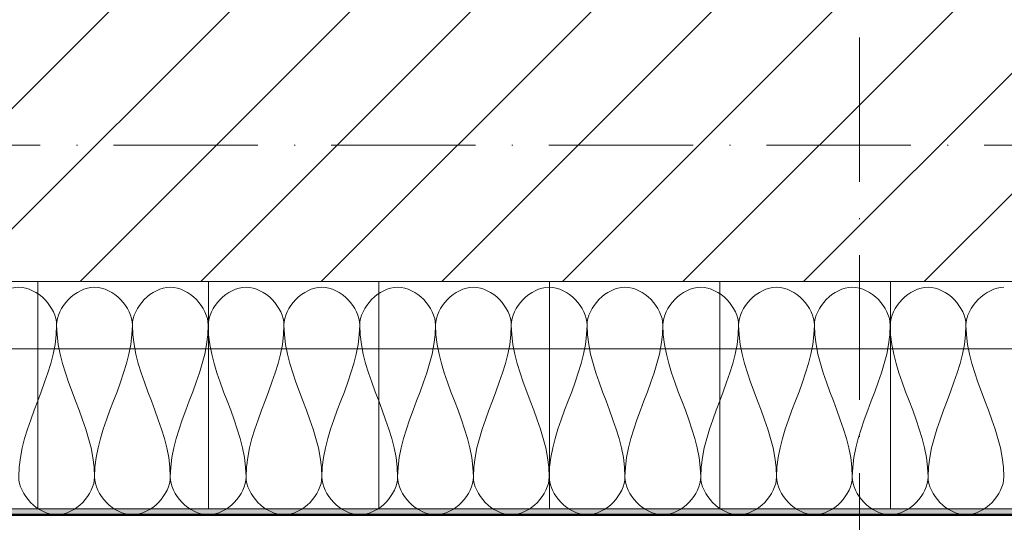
# Model space of a CAD drawing. Header units: millimetres. Extents: x -175722 to -110961, y 52375 to 104640.
# Tile 78 of 181: x -155082 to -154996, y 79524 to 79569. Entities that reach past the tile are written whole.
import ezdxf

# ---------------------------------------------------------------- set-up
doc = ezdxf.new("R2010")
doc.units = ezdxf.units.MM
doc.linetypes.add('Linia siatki', pattern=[19.05, 12.7, -3.175, 0, -3.175])
for name, color, linetype, lineweight in [('A-DETL', 90, 'Continuous', 5), ('A-WALL', 113, 'Continuous', 5), ('A-WALL-PATT', 111, 'Continuous', 50), ('G-ANNO-SYMB', 111, 'Continuous', 5), ('S-GRID', 1, 'Continuous', 5)]:
    doc.layers.add(name, color=color, linetype=linetype, lineweight=lineweight)

# ---------------------------------------------------------------- blocks, each defined once
blk = doc.blocks.new('1')
at = {"layer": 'A-WALL-PATT', "lineweight": 5}
h = blk.add_hatch(dxfattribs=at)
h.set_pattern_fill('FP_3', color=256, scale=0.1, style=0, pattern_type=2)
h.set_pattern_definition([(45, (-124135.7194, 82209.603), (-5.3033009, 5.3033009), [])])
h.paths.add_polyline_path([(-152119.154, 84737.747), (-152078.654, 84737.747), (-152078.654, 84761.747), (-152119.154, 84761.747), (-152119.154, 84738.043)])
h.paths.add_polyline_path([(-150959.154, 84737.747), (-150959.154, 84761.747), (-151534.654, 84761.747), (-151534.654, 84737.747), (-151042.174, 84737.747)])
h.paths.add_polyline_path([(-150935.154, 84737.747), (-150332.154, 84737.747), (-150332.154, 84761.747), (-150935.154, 84761.747), (-150935.154, 84760.809)])
h.paths.add_polyline_path([(-151559.654, 84737.747), (-151559.654, 84761.747), (-152028.654, 84761.747), (-152028.654, 84737.747), (-151783.325, 84737.747)])
h = blk.add_hatch(dxfattribs=at)
h.set_pattern_fill('FP_2', color=256, scale=0.1, style=0, pattern_type=2)
h.set_pattern_definition([(0, (-124135.72, 82209.603), (0, 15), []), (90, (-124135.72, 82209.603), (-15, 9e-16), [])])
h.paths.add_polyline_path([(-150288.154, 84717.747), (-150288.154, 84737.747), (-152028.654, 84737.747), (-152028.654, 84717.747), (-150300.995, 84717.747)])
h.paths.add_polyline_path([(-152153.915, 84717.747), (-152078.654, 84717.747), (-152078.654, 84737.747), (-152159.154, 84737.747), (-152159.154, 84717.747)])
h = blk.add_hatch(dxfattribs=at)
h.set_pattern_fill('FP_1', color=256, scale=0.1, style=0, pattern_type=2)
h.set_pattern_definition([(37.5, (-124135.7194, 82209.6026), (-0.2031655, 6.2155416), [0.1676, -4.7356, 0.1676, -5.3162, -5.2419]), (37.5, (-124135.7194, 82209.6026), (-0.2031655, 6.2155416), [-10.3871, 0.1676, -5.0743]), (7.5, (-124135.719, 82209.603), (5.7089758, 9.103654), [0.1676, -2.4775, 0.1676, -4.2517, -1.6935]), (7.5, (-124135.719, 82209.603), (5.7089758, 9.103654), [-7.0645, 0.1676, -1.5259]), (327.5, (-124139.687, 82209.6026), (10.0456335, 0.0182419), [0.1676, -1.4453, 0.1676, -5.6388, -7.5806]), (327.5, (-124139.687, 82209.6026), (10.0456335, 0.0182419), [-7.4193, 0.1676, -7.413]), (317.5, (-124139.687, 82209.603), (9.697195, 2.831187), [0.1676, -0.6388, 0.1676, -3.6388, -4.3548]), (317.5, (-124139.687, 82209.603), (9.697195, 2.831187), [-4.6129, 0.1676, -4.1872])])
h.paths.add_polyline_path([(-152026.304, 84717.247), (-150287.654, 84717.247), (-150287.654, 84717.747), (-152028.654, 84717.747), (-152028.604, 84717.247)])
h.paths.add_polyline_path([(-152153.915, 84717.247), (-152078.654, 84717.262), (-152078.654, 84717.747), (-152179.154, 84717.747), (-152179.154, 84717.247)])
at = {"layer": 'A-DETL', "color": 1}
for points in [[(-150930.488, 84733.913), (-150930.488, 84735.485), (-150933.821, 84739.009), (-150937.154, 84735.485), (-150937.154, 84733.913)], [(-150923.821, 84733.913), (-150923.821, 84735.485), (-150927.154, 84739.009), (-150930.488, 84735.485), (-150930.488, 84733.913)], [(-150917.154, 84733.913), (-150917.154, 84735.485), (-150920.488, 84739.009), (-150923.821, 84735.485), (-150923.821, 84733.913)], [(-150910.488, 84733.913), (-150910.488, 84735.485), (-150913.821, 84739.009), (-150917.154, 84735.485), (-150917.154, 84733.913)], [(-150903.821, 84733.913), (-150903.821, 84735.485), (-150907.154, 84739.009), (-150910.488, 84735.485), (-150910.488, 84733.913)], [(-150897.154, 84733.913), (-150897.154, 84735.485), (-150900.488, 84739.009), (-150903.821, 84735.485), (-150903.821, 84733.913)], [(-150890.488, 84733.913), (-150890.488, 84735.485), (-150893.821, 84739.009), (-150897.154, 84735.485), (-150897.154, 84733.913)], [(-150883.821, 84733.913), (-150883.821, 84735.485), (-150887.154, 84739.009), (-150890.488, 84735.485), (-150890.488, 84733.913)], [(-150877.154, 84733.913), (-150877.154, 84735.485), (-150880.488, 84739.009), (-150883.821, 84735.485), (-150883.821, 84733.913)], [(-150870.488, 84733.913), (-150870.488, 84735.485), (-150873.821, 84739.009), (-150877.154, 84735.485), (-150877.154, 84733.913)], [(-150863.821, 84733.913), (-150863.821, 84735.485), (-150867.154, 84739.009), (-150870.488, 84735.485), (-150870.488, 84733.913)], [(-150857.154, 84733.913), (-150857.154, 84735.485), (-150860.488, 84739.009), (-150863.821, 84735.485), (-150863.821, 84733.913)], [(-150850.488, 84733.913), (-150850.488, 84735.485), (-150853.821, 84739.009), (-150857.154, 84735.485), (-150857.154, 84733.913)], [(-150847.154, 84737.247), (-150848.726, 84737.247), (-150850.488, 84735.485), (-150850.488, 84733.913)], [(-150933.821, 84720.58), (-150933.821, 84725.161), (-150930.488, 84729.332), (-150930.488, 84733.913)], [(-150930.488, 84733.913), (-150930.488, 84729.332), (-150927.154, 84725.161), (-150927.154, 84720.58)], [(-150927.154, 84720.58), (-150927.154, 84725.161), (-150923.821, 84729.332), (-150923.821, 84733.913)], [(-150923.821, 84733.913), (-150923.821, 84729.332), (-150920.488, 84725.161), (-150920.488, 84720.58)], [(-150920.488, 84720.58), (-150920.488, 84725.161), (-150917.154, 84729.332), (-150917.154, 84733.913)], [(-150917.154, 84733.913), (-150917.154, 84729.332), (-150913.821, 84725.161), (-150913.821, 84720.58)], [(-150913.821, 84720.58), (-150913.821, 84725.161), (-150910.488, 84729.332), (-150910.488, 84733.913)], [(-150910.488, 84733.913), (-150910.488, 84729.332), (-150907.154, 84725.161), (-150907.154, 84720.58)], [(-150907.154, 84720.58), (-150907.154, 84725.161), (-150903.821, 84729.332), (-150903.821, 84733.913)], [(-150903.821, 84733.913), (-150903.821, 84729.332), (-150900.488, 84725.161), (-150900.488, 84720.58)], [(-150900.488, 84720.58), (-150900.488, 84725.161), (-150897.154, 84729.332), (-150897.154, 84733.913)], [(-150897.154, 84733.913), (-150897.154, 84729.332), (-150893.821, 84725.161), (-150893.821, 84720.58)], [(-150893.821, 84720.58), (-150893.821, 84725.161), (-150890.488, 84729.332), (-150890.488, 84733.913)], [(-150890.488, 84733.913), (-150890.488, 84729.332), (-150887.154, 84725.161), (-150887.154, 84720.58)], [(-150887.154, 84720.58), (-150887.154, 84725.161), (-150883.821, 84729.332), (-150883.821, 84733.913)], [(-150883.821, 84733.913), (-150883.821, 84729.332), (-150880.488, 84725.161), (-150880.488, 84720.58)], [(-150880.488, 84720.58), (-150880.488, 84725.161), (-150877.154, 84729.332), (-150877.154, 84733.913)], [(-150877.154, 84733.913), (-150877.154, 84729.332), (-150873.821, 84725.161), (-150873.821, 84720.58)], [(-150873.821, 84720.58), (-150873.821, 84725.161), (-150870.488, 84729.332), (-150870.488, 84733.913)], [(-150870.488, 84733.913), (-150870.488, 84729.332), (-150867.154, 84725.161), (-150867.154, 84720.58)], [(-150867.154, 84720.58), (-150867.154, 84725.161), (-150863.821, 84729.332), (-150863.821, 84733.913)], [(-150863.821, 84733.913), (-150863.821, 84729.332), (-150860.488, 84725.161), (-150860.488, 84720.58)], [(-150860.488, 84720.58), (-150860.488, 84725.161), (-150857.154, 84729.332), (-150857.154, 84733.913)], [(-150857.154, 84733.913), (-150857.154, 84729.332), (-150853.821, 84725.161), (-150853.821, 84720.58)], [(-150853.821, 84720.58), (-150853.821, 84725.161), (-150850.488, 84729.332), (-150850.488, 84733.913)], [(-150850.488, 84733.913), (-150850.488, 84729.332), (-150847.154, 84725.161), (-150847.154, 84720.58)], [(-150927.154, 84720.58), (-150927.154, 84719.009), (-150930.488, 84715.485), (-150933.821, 84719.009), (-150933.821, 84720.58)], [(-150920.488, 84720.58), (-150920.488, 84719.009), (-150923.821, 84715.485), (-150927.154, 84719.009), (-150927.154, 84720.58)], [(-150913.821, 84720.58), (-150913.821, 84719.009), (-150917.154, 84715.485), (-150920.488, 84719.009), (-150920.488, 84720.58)], [(-150907.154, 84720.58), (-150907.154, 84719.009), (-150910.488, 84715.485), (-150913.821, 84719.009), (-150913.821, 84720.58)], [(-150900.488, 84720.58), (-150900.488, 84719.009), (-150903.821, 84715.485), (-150907.154, 84719.009), (-150907.154, 84720.58)], [(-150893.821, 84720.58), (-150893.821, 84719.009), (-150897.154, 84715.485), (-150900.488, 84719.009), (-150900.488, 84720.58)], [(-150887.154, 84720.58), (-150887.154, 84719.009), (-150890.488, 84715.485), (-150893.821, 84719.009), (-150893.821, 84720.58)], [(-150880.488, 84720.58), (-150880.488, 84719.009), (-150883.821, 84715.485), (-150887.154, 84719.009), (-150887.154, 84720.58)], [(-150873.821, 84720.58), (-150873.821, 84719.009), (-150877.154, 84715.485), (-150880.488, 84719.009), (-150880.488, 84720.58)], [(-150867.154, 84720.58), (-150867.154, 84719.009), (-150870.488, 84715.485), (-150873.821, 84719.009), (-150873.821, 84720.58)], [(-150860.488, 84720.58), (-150860.488, 84719.009), (-150863.821, 84715.485), (-150867.154, 84719.009), (-150867.154, 84720.58)], [(-150853.821, 84720.58), (-150853.821, 84719.009), (-150857.154, 84715.485), (-150860.488, 84719.009), (-150860.488, 84720.58)], [(-150847.154, 84720.58), (-150847.154, 84719.009), (-150850.488, 84715.485), (-150853.821, 84719.009), (-150853.821, 84720.58)]]:
    blk.add_open_spline(points, degree=3, dxfattribs=at)
at = {"layer": 'A-WALL'}
for p, q in [((-150935.154, 84737.747), (-150332.154, 84737.747)), ((-152028.654, 84717.747), (-150288.154, 84717.747))]:
    blk.add_line(p, q, dxfattribs=at)
at = {"layer": 'A-WALL', "lineweight": 50}
blk.add_line((-152026.304, 84717.247), (-150287.654, 84717.247), dxfattribs=at)
at = {"layer": 'G-ANNO-SYMB', "linetype": 'Linia siatki'}
blk.add_line((-150859.863, 86616.761), (-150859.863, 84659.778), dxfattribs=at)
at = {"layer": 'S-GRID', "linetype": 'Linia siatki'}
blk.add_line((-150146.778, 84749.747), (-152301.949, 84749.747), dxfattribs=at)

msp = doc.modelspace()

# ---------------------------------------------------------------- block references
msp.add_blockref('1', (-4148.58187, -5192.22609))

doc.saveas('drawing.dxf')
